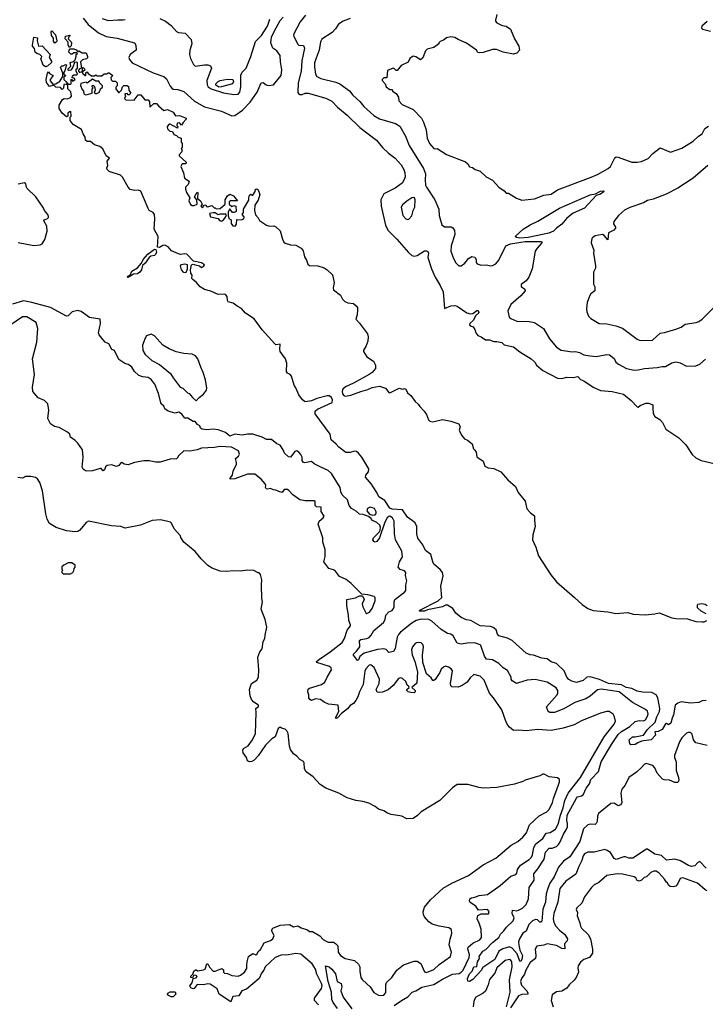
# Model space of a CAD drawing. Extents: x 1863017 to 1989460, y 394564 to 532820.
# Tile 125 of 213: x 1938419 to 1944966, y 441798 to 451207. Entities that reach past the tile are written whole.
import ezdxf

# ---------------------------------------------------------------- set-up
doc = ezdxf.new("R2010")
doc.units = 0

msp = doc.modelspace()

# ---------------------------------------------------------------- linework, layer by layer
at = {"layer": '0CON10XD'}
for points in [[(1939025, 451220.6), (1939071.9, 451161.9), (1939171.7, 451081.7), (1939245, 451047.2), (1939350.9, 451030.9), (1939514.3, 450985), (1939527.5, 450965), (1939530, 450915), (1939474, 450875), (1939460.6, 450845), (1939467.1, 450825), (1939494.3, 450795), (1939695, 450699.6), (1939795, 450663.3), (1939820.2, 450640.2), (1939855, 450572.5), (1939871.9, 450551.9), (1939885, 450543.3), (1939928.8, 450538.8), (1939985, 450521.9), (1940089.2, 450429.2), (1940183.6, 450373.7), (1940345, 450333.5), (1940445, 450288.1), (1940475, 450292.2), (1940547.5, 450342.5), (1940621.4, 450418.6), (1940686.7, 450515), (1940725, 450602.5), (1940745, 450606.7), (1940772.9, 450582.9), (1940795, 450578), (1940842.5, 450585), (1940914.4, 450675), (1940923.5, 450726.5), (1940909.1, 450805), (1940906.9, 450865), (1940875, 450908.6), (1940835.2, 450935.3), (1940816.4, 450985), (1940825, 451039.2), (1940849.8, 451095), (1940905, 451198.9), (1940935, 451232.2)], [(1939208.1, 451218.1), (1939265, 451198.2), (1939357, 451207), (1939405.7, 451204.3), (1939425, 451210)], [(1939758.5, 451218.5), (1939812.5, 451192.5), (1939865, 451151.1), (1939915, 451092.5), (1939935, 451084.3), (1939998.3, 451078.3), (1940057.8, 451017.8), (1940064, 450975), (1940044.3, 450915), (1940040.6, 450875), (1940050, 450835), (1940077.3, 450777.3), (1940096.1, 450763.9), (1940185, 450776.7), (1940216.1, 450776.1), (1940242.5, 450765), (1940250, 450745), (1940207.5, 450625), (1940210, 450585), (1940217.5, 450565), (1940247, 450547), (1940365, 450508.1), (1940465, 450490.6), (1940505, 450495.8), (1940522.5, 450515), (1940531.1, 450565), (1940531.7, 450678.3), (1940543.9, 450706.1), (1940580.9, 450745), (1940627.1, 450855), (1940670.5, 450999.5), (1940729.1, 451055), (1940751.7, 451091.7), (1940783.8, 451145), (1940807.9, 451212.1)], [(1941149.5, 451250.5), (1941095.9, 451185), (1941033.1, 451065), (1941035.7, 451045), (1941075, 450973.8), (1941085, 450964.2), (1941128.9, 450958.9), (1941140, 450935), (1941113.5, 450815), (1941106.8, 450715), (1941077.6, 450605), (1941075, 450512.5), (1941080.3, 450500.3), (1941093.1, 450493.1), (1941115, 450493.1), (1941145, 450504.4), (1941175, 450504.4), (1941342, 450458), (1941398.7, 450428.7), (1941455, 450369.4), (1941545, 450293.1), (1941666, 450176), (1941826, 450055), (1941883.8, 449985), (1941940, 449930), (1942005.8, 449885), (1942060.6, 449820.6), (1942087.1, 449775), (1942096.9, 449745), (1942099.2, 449705), (1942094, 449685), (1942070, 449645), (1942005, 449595.6), (1941897.2, 449542.8), (1941868.1, 449485), (1941871.5, 449425), (1941911.9, 449241.9), (1941934.7, 449194.7), (1941978.3, 449151.7), (1942020.9, 449110.9), (1942130.9, 448980.9), (1942165, 448952.9), (1942185, 448948.1), (1942215, 448952.9), (1942285, 448999.4), (1942305, 448998.5), (1942315, 448991.1), (1942322.7, 448975), (1942317.1, 448935), (1942351.4, 448825), (1942385.6, 448745), (1942435, 448666), (1942462.2, 448605), (1942475, 448447.5), (1942535, 448472.9), (1942575, 448475.8), (1942595, 448469.2), (1942690, 448405), (1942725, 448396), (1942745, 448400), (1942785, 448428.9), (1942798.5, 448428.5), (1942802.2, 448405), (1942772.8, 448377.2), (1942751.1, 448335), (1942718.8, 448305), (1942715, 448290), (1942721.7, 448281.7), (1942750.5, 448270.5), (1942766.2, 448245), (1942773.3, 448215), (1942795, 448188.8), (1942825, 448176.2), (1942867.2, 448147.2), (1942906.6, 448146.6), (1942945, 448131.2), (1942975, 448132.5), (1943021.9, 448121.9), (1943045, 448100), (1943135, 448080), (1943193.4, 448033.4), (1943304.2, 447965), (1943337.5, 447935), (1943355.5, 447905.5), (1943415, 447854.2), (1943555, 447780.8), (1943595, 447778.6), (1943645, 447790), (1943705, 447788.9), (1943747, 447797), (1943775, 447768.6), (1943805, 447755.6), (1943896, 447695), (1943965, 447663.6), (1944075, 447652.5), (1944185, 447627.1), (1944258.3, 447568.3), (1944315, 447506.2), (1944326.2, 447503.8), (1944345, 447518.8), (1944398.3, 447541.7), (1944423.6, 447543.6), (1944466.2, 447526.2), (1944464.1, 447495.9)], [(1941575, 451219.2), (1941508.6, 451191.4), (1941464.6, 451165.4), (1941435, 451118), (1941402, 451085), (1941305, 451022), (1941291.8, 450995), (1941280, 450915), (1941249.6, 450840.4), (1941235.4, 450795), (1941235.4, 450755), (1941243.8, 450685), (1941257.5, 450665), (1941295.4, 450645.4), (1941439.4, 450609.4), (1941475, 450594.4), (1941566.9, 450526.9), (1941601.4, 450485), (1941666, 450426), (1941705, 450377.1), (1941799.8, 450289.8), (1941855, 450260.4), (1942006.1, 450216.1), (1942048.8, 450188.8), (1942103.8, 450093.8), (1942137.5, 450005), (1942274.5, 449785), (1942294.6, 449735), (1942290, 449675), (1942294.3, 449625), (1942302, 449605), (1942383.3, 449485), (1942421.2, 449395), (1942426, 449335), (1942448.8, 449245), (1942475, 449226.2), (1942538, 449228), (1942555, 449217.5), (1942571.7, 449191.7), (1942573.3, 449155), (1942539.2, 449045), (1942536, 448995), (1942560, 448925), (1942584.4, 448884.4), (1942613.3, 448855), (1942635, 448854.2), (1942668.3, 448881.7), (1942705, 448925.6), (1942735, 448943.3), (1942766.4, 448936.4), (1942776.4, 448916.4), (1942776.7, 448885), (1942787.5, 448875), (1942825, 448862), (1942875, 448863.8), (1942913.6, 448853.6), (1942935, 448856.7), (1942965, 448874.5), (1942995, 448910), (1943061.2, 449045), (1943106.6, 449063.4), (1943245, 449088.1), (1943395, 449086.5), (1943403.8, 449083.8), (1943406, 449075), (1943360, 449025), (1943341.4, 448995), (1943312.2, 448825), (1943282, 448745), (1943255, 448711.2), (1943206.7, 448675), (1943206.4, 448656.4), (1943241.2, 448631.2), (1943244.2, 448615), (1943205, 448567.3), (1943108.8, 448485), (1943079.2, 448425), (1943094, 448365), (1943110.3, 448350.3), (1943165, 448327.5), (1943285, 448322.5), (1943335, 448314), (1943422, 448255), (1943476.8, 448156.8), (1943545, 448076), (1943588.8, 448048.8), (1943693.2, 448033.2), (1943725, 448035.8), (1943765, 448028.1), (1943805, 448004.4), (1943865, 447993.1), (1943925, 447989.1), (1944025, 448007.5), (1944050, 448005), (1944095, 447970), (1944110, 447935), (1944136.7, 447915), (1944214.5, 447874.5), (1944287.3, 447857.3), (1944325, 447859.4), (1944385, 447873.3), (1944505, 447883.1), (1944555, 447894.3), (1944585, 447892), (1944645, 447928.6), (1944685, 447938.6), (1944725, 447927.5), (1944787.3, 447897.3), (1944875, 447898), (1944913.8, 447915), (1944967, 447963)], [(1942976, 451255), (1942961.7, 451201.7), (1942962.3, 451192.3), (1942975.9, 451175.9), (1943025, 451151.2), (1943065, 451143.8), (1943105.8, 451115.8), (1943143.8, 451025), (1943183.9, 450953.9), (1943192.5, 450915), (1943165, 450887.5), (1943135, 450876.7), (1943035, 450896.7), (1942970.7, 450920.7), (1942935, 450921.2), (1942846.1, 450893.9), (1942805, 450891.2), (1942795, 450893.3), (1942781.2, 450915), (1942685, 450983.8), (1942606.4, 451016.4), (1942575, 451037.5), (1942535, 451042.5), (1942495, 451032.5), (1942465, 451010), (1942435, 451000), (1942420, 450985), (1942420, 450975), (1942375, 450940), (1942310, 450925), (1942295, 450910), (1942268.3, 450841.7), (1942247, 450823), (1942202.7, 450852.7), (1942175, 450858.6), (1942145, 450836.2), (1942129.3, 450800.7), (1942062.1, 450767.9), (1942025, 450722.5), (1942015, 450720), (1941998.3, 450738.3), (1941985, 450742.5), (1941930, 450720), (1941925, 450650), (1941895, 450650), (1941880, 450635), (1941880, 450625), (1941910, 450595), (1941920, 450565), (1941955, 450540), (1941975, 450540), (1941980, 450525), (1942015, 450500), (1942035.5, 450465.5), (1942040.6, 450430.6), (1942070.8, 450395), (1942175, 450347.5), (1942255, 450266), (1942276.1, 450226.1), (1942300, 450155), (1942311.4, 450075), (1942332.9, 450025), (1942351.1, 450001.1), (1942375, 449976.2), (1942385, 449971.2), (1942405, 449976.2), (1942495, 449917.1), (1942675, 449847.5), (1942698.1, 449828.1), (1942715, 449802), (1942742.5, 449795), (1942767.5, 449775), (1942815, 449758.8), (1942872.5, 449705), (1942935, 449673.3), (1942993.3, 449605), (1943045, 449571.2), (1943065, 449550), (1943087.7, 449547.7), (1943161.7, 449501.7), (1943215, 449482), (1943335, 449494.4), (1943425, 449531.1), (1943495, 449541.1), (1943555, 449581.1), (1943875, 449702.2), (1943935, 449727.5), (1944037.5, 449785), (1944059.2, 449805), (1944101.9, 449888.1), (1944114.2, 449895.8), (1944134.1, 449894.1), (1944265, 449845.8), (1944315, 449844.4), (1944355, 449852.2), (1944418.6, 449881.4), (1944465, 449928.8), (1944535, 449983.3), (1944632.5, 449942.5), (1944741.4, 449978.6), (1944849.2, 450045), (1944900, 450095), (1944934.4, 450115.6), (1944962.3, 450167.7), (1944995, 450189.4)], [(1944985, 451190), (1944932.5, 451145), (1944930, 451125), (1944940, 451115), (1945015, 451097.5)], [(1938755, 450983.3), (1938740.7, 451000.7), (1938741.7, 451031.7), (1938722.5, 451055), (1938720, 451095), (1938725, 451100), (1938761.7, 451061.7), (1938772.5, 451005), (1938770, 450995), (1938755, 450983.3)], [(1938665, 450756.7), (1938642.3, 450772.3), (1938620, 450835), (1938628.3, 450841.7), (1938630, 450855), (1938610, 450875), (1938583, 450883), (1938567.5, 450895), (1938561.7, 450931.7), (1938543, 450953), (1938540, 450965), (1938555, 451040), (1938590, 451035), (1938587.5, 451005), (1938600, 450955), (1938635, 450957.5), (1938710, 450875), (1938700, 450845), (1938721.7, 450811.7), (1938721.7, 450798.3), (1938685, 450762.5), (1938665, 450756.7)], [(1938895, 450940), (1938883.6, 450963.6), (1938881.7, 450991.7), (1938852.5, 451025), (1938855, 451050), (1938895, 451060), (1938900, 451055), (1938891.7, 451048.3), (1938882.5, 451022.5), (1938910, 450995), (1938912.5, 450985), (1938911.7, 450958.3), (1938895, 450940)], [(1938860, 450615), (1938881.7, 450591.7), (1938905, 450590), (1938910, 450595), (1938910, 450635), (1938918.3, 450638.3), (1938925, 450620), (1938950, 450635), (1938938.3, 450648.3), (1938921.7, 450651.7), (1938925, 450670), (1938935, 450680), (1938965, 450680), (1938970, 450685), (1938960, 450715), (1938960, 450735), (1938970, 450745), (1938970, 450795), (1938965, 450800), (1938941.7, 450798.3), (1938927, 450753), (1938906.4, 450723.6), (1938885, 450720), (1938882.5, 450725), (1938883, 450737), (1938907, 450763), (1938901.7, 450798.3), (1938931.7, 450808.3), (1938948.3, 450821.7), (1938960, 450855), (1938960, 450875), (1938970, 450885), (1938965, 450890), (1938935, 450890), (1938921.7, 450878.3), (1938908.3, 450878.3), (1938890, 450895), (1938893, 450917), (1938901.7, 450928.3), (1938937, 450927), (1938958.3, 450918.3), (1938975, 450900), (1938985, 450910), (1939015, 450890), (1939055, 450890), (1939067.5, 450855), (1939067.5, 450842.5), (1939058.3, 450831.7), (1939018.3, 450821.7), (1939000, 450805), (1939010, 450745), (1938991.7, 450738.3), (1938980, 450725), (1938980, 450715), (1938991.7, 450701.7), (1939005, 450710), (1939020, 450710), (1939020, 450745), (1939025, 450750), (1939038.3, 450738.3), (1939040, 450725), (1939020, 450710), (1939020, 450695), (1939045, 450672.5), (1939050, 450675), (1939051.7, 450698.3), (1939065, 450710), (1939071.7, 450691.7), (1939105, 450670), (1939135, 450670), (1939145, 450680), (1939155, 450670), (1939205, 450670), (1939225, 450690), (1939255, 450690), (1939265, 450700), (1939275, 450700), (1939310, 450675), (1939290, 450655), (1939291.7, 450631.7), (1939305, 450620), (1939335, 450620), (1939350, 450605), (1939350, 450575), (1939338.3, 450561.7), (1939337.5, 450545), (1939361.7, 450511.7), (1939368.3, 450511.7), (1939390, 450535), (1939400, 450565), (1939413, 450577), (1939445, 450577.5), (1939458.3, 450568.3), (1939460, 450535), (1939480, 450505), (1939465, 450490), (1939455, 450490), (1939445, 450500), (1939421.7, 450498.3), (1939430, 450475), (1939420, 450455), (1939431.7, 450441.7), (1939511.7, 450438.3), (1939551.7, 450488.3), (1939575, 450490), (1939615, 450440), (1939645, 450440), (1939660, 450425), (1939662.5, 450372.5), (1939700, 450405), (1939725, 450407.5), (1939743.6, 450383.6), (1939795, 450340), (1939831.7, 450348.3), (1939885, 450322.5), (1939908.3, 450288.3), (1939945, 450290), (1940010, 450265), (1940010, 450255), (1939980, 450225), (1939965, 450200), (1939945, 450220), (1939921.7, 450218.3), (1939920, 450195), (1939930, 450185), (1939925, 450170), (1939855, 450210), (1939845, 450210), (1939827.5, 450185), (1939830, 450165), (1939851.7, 450141.7), (1939878.3, 450138.3), (1939890.7, 450110.7), (1939915, 450100), (1939933, 450083), (1939960, 450075), (1939960, 450035), (1939970, 450025), (1939970, 449985), (1939960, 449975), (1939967, 449967), (1939967.5, 449945), (1939943, 449917), (1939942.5, 449905), (1940010, 449845), (1940010, 449835), (1940001.7, 449828.3), (1939971.7, 449828.3), (1939957.5, 449805), (1939983.3, 449745), (1939991.7, 449691.7), (1940037.5, 449665), (1940028.3, 449631.7), (1940003, 449607), (1940003, 449587), (1940012.5, 449555), (1940042.5, 449505), (1940033.3, 449475), (1940051.7, 449441.7), (1940065, 449432.5), (1940085, 449430), (1940112.5, 449445), (1940110, 449485), (1940087.5, 449515), (1940115, 449560), (1940120, 449555), (1940118.3, 449498.3), (1940147, 449477), (1940160, 449445), (1940150, 449425), (1940165, 449410), (1940180, 449435), (1940195, 449437.5), (1940203.3, 449423.3), (1940215, 449417.5), (1940255, 449430), (1940275, 449410), (1940285, 449410), (1940295, 449400), (1940335, 449402.5), (1940382.5, 449445), (1940380, 449485), (1940402.5, 449525), (1940425, 449540), (1940460, 449525), (1940497.5, 449475), (1940430, 449475), (1940420, 449465), (1940420, 449445), (1940445, 449422.5), (1940465, 449430), (1940482.5, 449425), (1940487, 449373), (1940466.4, 449363.6), (1940450, 449365), (1940425, 449400), (1940410.7, 449369.3), (1940410, 449335), (1940416.7, 449306.7), (1940437.5, 449295), (1940437.7, 449257.7), (1940455.8, 449235.8), (1940475.8, 449234.2), (1940488.3, 449251.7), (1940493.6, 449296.4), (1940535, 449293.8), (1940560, 449305), (1940561.7, 449321.7), (1940542.5, 449345), (1940555.8, 449364.2), (1940556.2, 449395), (1940607.5, 449482.5), (1940606.7, 449505), (1940615, 449530), (1940625, 449540), (1940635, 449530), (1940645, 449530), (1940667.5, 449565), (1940671.7, 449588.3), (1940685, 449590), (1940695, 449580), (1940712.5, 449535), (1940695, 449483.3), (1940664, 449436), (1940660.8, 449385), (1940671.5, 449341.5), (1940695, 449314), (1940707.7, 449287.7), (1940775, 449242.2), (1940805, 449234.4), (1940845, 449236.7), (1940865, 449228.1), (1940905, 449190), (1940928.9, 449108.9), (1940942.4, 449082.4), (1940955, 449072), (1941005, 449055.5), (1941055, 449051.2), (1941108.1, 449025), (1941125, 448998), (1941139.4, 448939.4), (1941157.8, 448907.8), (1941171.7, 448871.7), (1941185, 448857.5), (1941265, 448853.8), (1941325, 448834.3), (1941355, 448816.5), (1941405, 448767.5), (1941421.8, 448695), (1941412.7, 448645), (1941415.6, 448625), (1941483.8, 448575), (1941502.2, 448535), (1941525, 448513.5), (1941551.2, 448501.2), (1941606.2, 448495), (1941632.3, 448472.3), (1941643.3, 448455), (1941646, 448435), (1941642.5, 448385), (1941628.8, 448345), (1941665, 448307.1), (1941739.2, 448205), (1941746.7, 448175), (1941744.7, 448135), (1941725, 448084.3), (1941702.5, 448047.5), (1941702.1, 448035), (1941734.8, 447984.8), (1941797.1, 447945), (1941816, 447905), (1941817.1, 447875), (1941785, 447836.8), (1941754.6, 447815), (1941605, 447732.8), (1941531.2, 447698.8), (1941505.4, 447674.6), (1941499.8, 447655), (1941502.8, 447632.8), (1941514.4, 447614.4), (1941528, 447608), (1941580.9, 447619.1), (1941676.9, 447655), (1941745, 447673.1), (1941785, 447692.2), (1941855, 447703.8), (1941911.9, 447685), (1941944.5, 447644.5), (1941955, 447641.4), (1942042.5, 447685), (1942075, 447677.5), (1942095, 447682.5), (1942106.7, 447675), (1942120.7, 447640.7), (1942152.5, 447615), (1942196.9, 447556.9), (1942225, 447532.9), (1942239.1, 447509.1), (1942282.1, 447465), (1942305, 447434.2), (1942322.6, 447382.6), (1942335, 447369.2), (1942365, 447364.3), (1942455, 447386), (1942535, 447369.2), (1942613.9, 447343.9), (1942623.8, 447315), (1942616.7, 447285), (1942636.4, 447236.4), (1942665, 447202.5), (1942695, 447190), (1942740, 447155), (1942752.5, 447105), (1942765, 447092.5), (1942776.7, 447075), (1942785, 447030), (1942845, 446987.5), (1942860.7, 446940.7), (1942893.6, 446923.6), (1942945, 446916.7), (1943012.5, 446885), (1943080.3, 446810.3), (1943152.5, 446745), (1943179.3, 446689.3), (1943245.7, 446605), (1943262.3, 446532.3), (1943295.4, 446495.4), (1943335.7, 446465.7), (1943333.8, 446425), (1943341.5, 446365), (1943319.6, 446285), (1943316.4, 446235), (1943348.5, 446165), (1943374.5, 446085), (1943491.4, 445901.4), (1943545.5, 445835), (1943716.7, 445686.7), (1943789.8, 445619.8), (1943845, 445580), (1943895, 445562.2), (1944035, 445548.9), (1944111.6, 445531.6), (1944225, 445543.1), (1944276.6, 445526.6), (1944395, 445520.6), (1944485, 445528.6), (1944525, 445538.6), (1944645, 445491.4), (1944685, 445484.5), (1944795, 445481.1), (1944875, 445456.9), (1944935, 445451.5), (1944955, 445452.2), (1944980, 445465)], [(1944975, 444702.5), (1944935, 444697.3), (1944905, 444682.7), (1944825, 444674.5), (1944735, 444686.9), (1944705, 444676.4), (1944677.5, 444655), (1944663.5, 444565), (1944648.4, 444531.6), (1944637.7, 444485), (1944615, 444468.2), (1944595, 444480), (1944585, 444478.9), (1944555, 444424.5), (1944515, 444404), (1944485, 444400), (1944491.7, 444368.3), (1944448, 444325), (1944355, 444313.1), (1944322.5, 444295), (1944295, 444280), (1944255, 444277.5), (1944245, 444290), (1944237.5, 444325), (1944271.2, 444355), (1944295, 444353.5), (1944375, 444370.6), (1944415, 444422.9), (1944487, 444493), (1944503.1, 444545), (1944527.9, 444595), (1944531.2, 444625), (1944512.7, 444725), (1944495, 444756.5), (1944456.2, 444776.2), (1944365, 444780.5), (1944315, 444789.6), (1944265.4, 444815.4), (1944208.9, 444825), (1944165, 444850.2), (1944041.4, 444865), (1943955, 444902.4), (1943865, 444928.1), (1943835.2, 444924.8), (1943798.1, 444891.9), (1943735, 444872.5), (1943690, 444885), (1943662.3, 444902.3), (1943644.5, 444924.5), (1943618.5, 444985), (1943544.4, 445055), (1943495, 445069.5), (1943455, 445097.9), (1943405, 445106.7), (1943325, 445134.8), (1943295, 445137.4), (1943254.6, 445154.6), (1943121.5, 445275), (1943076.2, 445296.2), (1942995, 445320.4), (1942982.8, 445335), (1942968.1, 445375), (1942938.6, 445398.6), (1942915, 445407.2), (1942815, 445413.2), (1942726.8, 445466.8), (1942685, 445472.2), (1942634.7, 445494.7), (1942585.2, 445535), (1942555, 445580.8), (1942505, 445612.9), (1942485, 445613.3), (1942455, 445597.5), (1942313.1, 445566.9), (1942283.8, 445555), (1942237.5, 445555), (1942241.2, 445565), (1942415.9, 445654.1), (1942448.5, 445685), (1942441.4, 445795), (1942461.4, 445891.4), (1942455.9, 445925), (1942434.3, 445954.3), (1942373.6, 446003.6), (1942362.9, 446025), (1942346.4, 446095), (1942292.9, 446132.9), (1942267.7, 446187.7), (1942221.2, 446251.2), (1942212.5, 446292.5), (1942212.3, 446365), (1942195, 446397.3), (1942122.9, 446452.9), (1942073, 446523), (1941975, 446530.7), (1941955, 446538.1), (1941905, 446611.2), (1941848.7, 446648.7), (1941830.2, 446690.2), (1941795, 446741.4), (1941778.7, 446768.7), (1941721.5, 446835), (1941725.3, 446854.7), (1941751.1, 446885), (1941753.4, 446915), (1941687.3, 447027.3), (1941655, 447066.1), (1941635, 447079.1), (1941615, 447083.1), (1941575, 447071.8), (1941531.8, 447071.8), (1941465, 447120.5), (1941441.1, 447151.1), (1941392.7, 447192.7), (1941382.2, 447245), (1941239.8, 447439.8), (1941240.9, 447465), (1941261.5, 447485), (1941401.7, 447548.3), (1941407, 447575), (1941396.3, 447596.3), (1941375, 447611.9), (1941355, 447614), (1941255, 447587.1), (1941205.8, 447565), (1941145, 447555.6), (1941120, 447575), (1941083.3, 447623.3), (1941055, 447690), (1941039.2, 447715), (1941015, 447800), (1941003.3, 447815), (1940975, 447830), (1940966.2, 447845), (1940971.2, 447925), (1940956, 447965), (1940907.5, 448035), (1940902.5, 448055), (1940906.2, 448106.2), (1940865, 448101.2), (1940855, 448108.8), (1940733.8, 448243.8), (1940658.3, 448348.3), (1940575, 448400.9), (1940537.7, 448447.7), (1940495, 448467.9), (1940456.5, 448496.5), (1940410.9, 448510.9), (1940404.1, 448524.1), (1940400.8, 448560.8), (1940388.8, 448578.8), (1940375, 448584.5), (1940315, 448580.8), (1940245, 448611.9), (1940185, 448628.5), (1940144, 448655), (1940105, 448700), (1940075, 448720), (1940064, 448735), (1940067.5, 448765), (1940053.3, 448785), (1940048.8, 448815), (1940061.2, 448865), (1940075, 448871.2), (1940086, 448866), (1940135, 448856), (1940155, 448840), (1940173, 448847), (1940182.5, 448865), (1940155, 448884), (1940078.3, 448898.3), (1940016.3, 448966.3), (1939995, 448970), (1939955, 448963.3), (1939935, 448970.5), (1939869.1, 448999.1), (1939836.2, 449036.2), (1939805, 449051.1), (1939785, 449050.6), (1939755, 449031.2), (1939733.6, 449033.6), (1939742.9, 449135), (1939704.8, 449205), (1939710.9, 449305), (1939707.5, 449345), (1939695, 449363.1), (1939655.7, 449385), (1939645, 449402.5), (1939577.4, 449567.4), (1939555, 449578.1), (1939515, 449574.2), (1939474.4, 449585), (1939455.8, 449605), (1939400.9, 449700.9), (1939381.8, 449721.8), (1939275, 449757.5), (1939256, 449775), (1939250.5, 449790.5), (1939260, 449815), (1939255.9, 449854.1), (1939277.5, 449885), (1939243.8, 449905), (1939212.3, 449972.3), (1939184.3, 449994.3), (1939135, 450010), (1939095, 450043.3), (1939065, 450043.3), (1939047.5, 450055), (1939043.3, 450085), (1939023.8, 450115), (1939008.3, 450158.3), (1938930, 450205), (1938900, 450245), (1938900, 450275), (1938910, 450285), (1938908.3, 450328.3), (1938895, 450327.5), (1938880, 450315), (1938880, 450285), (1938865, 450280), (1938825, 450312.5), (1938795, 450357.5), (1938795, 450390), (1938827, 450443), (1938845, 450452.5), (1938875, 450450), (1938905, 450462.5), (1938913.3, 450475), (1938906.2, 450516.2), (1938877.5, 450545), (1938877.5, 450577.5), (1938861.7, 450591.7), (1938841.7, 450588.3), (1938836.4, 450553.6), (1938825, 450540), (1938807.7, 450557.7), (1938763.6, 450563.6), (1938745, 450580), (1938705, 450570), (1938675, 450607.5), (1938671.2, 450635), (1938684, 450695), (1938695, 450710), (1938703.6, 450693.6), (1938740, 450675), (1938710, 450635), (1938711.7, 450621.7), (1938735, 450590), (1938765, 450592.5), (1938785, 450610), (1938798.3, 450611.7), (1938832.5, 450665), (1938830, 450695), (1938808.3, 450751.7), (1938823, 450767), (1938835, 450767.5), (1938855, 450780), (1938867.5, 450775), (1938851.7, 450718.3), (1938840, 450705), (1938840, 450685), (1938860, 450675), (1938841.7, 450658.3), (1938840, 450635), (1938860, 450615)], [(1939045, 450490), (1939065, 450492.5), (1939110, 450505), (1939112.5, 450545), (1939120, 450555), (1939110, 450565), (1939115, 450580), (1939128.3, 450578.3), (1939137.5, 450555), (1939140, 450535), (1939131.7, 450511.7), (1939145, 450500), (1939155, 450500), (1939180, 450515), (1939180, 450525), (1939188.3, 450531.7), (1939190, 450545), (1939208.3, 450561.7), (1939210, 450575), (1939180, 450605), (1939178.3, 450618.3), (1939145, 450620), (1939115, 450640), (1939065, 450600), (1939055, 450610), (1939003.6, 450596.4), (1938998.3, 450578.3), (1939015, 450540), (1939030, 450525), (1939031.7, 450501.7), (1939045, 450490)], [(1940321.7, 450561.7), (1940291.7, 450581.7), (1940292.2, 450595), (1940315, 450617.8), (1940335, 450626.8), (1940405, 450638.7), (1940454.2, 450634.2), (1940460.8, 450615), (1940452, 450595), (1940345, 450564.5), (1940321.7, 450561.7)], [(1944991.2, 449815), (1944848.3, 449691.7), (1944705, 449598), (1944591.7, 449538.3), (1944468.3, 449491.7), (1944415, 449478.6), (1944375, 449457.5), (1944245, 449411.4), (1944194.5, 449385.5), (1944138, 449335), (1944092.3, 449277.7), (1944088.8, 449255), (1944106.7, 449225), (1944106.7, 449215), (1944093.8, 449195), (1944041.1, 449168.9), (1944035, 449103.3), (1944000.6, 449145), (1943985, 449153.5), (1943915, 449140), (1943891.2, 449125), (1943883.8, 449115), (1943876.7, 449075), (1943902.5, 449005), (1943897.5, 448975), (1943918.8, 448855), (1943917.3, 448832.7), (1943897.5, 448795), (1943898.3, 448678.3), (1943910, 448655), (1943910, 448615), (1943873.4, 448586.6), (1943858.8, 448565), (1943838.8, 448505), (1943832, 448445), (1943836, 448415), (1943851.2, 448375), (1943871.2, 448351.2), (1943952.5, 448305), (1944025, 448301.9), (1944111.7, 448281.7), (1944175, 448258.1), (1944315, 448154.3), (1944345, 448140), (1944462.5, 448145), (1944535, 448211.2), (1944575, 448216.2), (1944685, 448248), (1944735, 448268), (1944775, 448296.2), (1944877.3, 448312.7), (1944905, 448324), (1944935, 448346.2), (1945065, 448476.2)], [(1938405, 449076.7), (1938555, 449048.8), (1938614.1, 449054.1), (1938634.2, 449065), (1938659.2, 449105), (1938680, 449185), (1938679.2, 449235), (1938648.8, 449285), (1938655.9, 449294.1), (1938685, 449306.7), (1938693.3, 449315), (1938693.3, 449325), (1938686.7, 449345), (1938655, 449382.5), (1938642.7, 449412.7), (1938574.3, 449515), (1938492, 449595), (1938484, 449605), (1938476.8, 449636.8), (1938465, 449648.8), (1938404.3, 449635.7)], [(1943195, 449118.1), (1943162.5, 449125), (1943151.2, 449135), (1943225.3, 449204.7), (1943292, 449248), (1943368, 449282), (1943575, 449404.5), (1943865, 449534.4), (1943916.4, 449543.6), (1943965, 449567.1), (1943995, 449570), (1944000, 449565), (1943965, 449538.8), (1943923.6, 449526.4), (1943812, 449405), (1943705, 449357.5), (1943645, 449310), (1943595, 449252.2), (1943543.5, 449215), (1943515, 449186.2), (1943471.7, 449168.3), (1943275, 449124.1), (1943195, 449118.1)], [(1942125, 449298), (1942135, 449301.2), (1942165, 449333.3), (1942176.9, 449385), (1942191.4, 449415), (1942196, 449485), (1942187.5, 449505), (1942179.3, 449509.3), (1942162.5, 449505), (1942115, 449474), (1942075, 449438), (1942061.9, 449415), (1942078.6, 449335), (1942105, 449304), (1942125, 449298)], [(1940345, 449282), (1940365.7, 449294.3), (1940378.8, 449311.2), (1940392.5, 449335), (1940387, 449347), (1940335, 449350), (1940315, 449342.5), (1940285, 449360), (1940265, 449362.5), (1940230, 449355), (1940241.7, 449321.7), (1940315, 449307.5), (1940328.3, 449288.3), (1940345, 449282)], [(1939455, 448742), (1939447.5, 448745), (1939452, 448755), (1939474.1, 448765.9), (1939491.4, 448805), (1939545.6, 448834.4), (1939580.9, 448879.1), (1939598.6, 448915), (1939643.3, 448965), (1939705, 449013.3), (1939719.3, 449009.3), (1939726.7, 448985), (1939716.2, 448963.8), (1939705, 448952.5), (1939672.7, 448947.3), (1939655, 448933.3), (1939618.6, 448881.4), (1939593, 448857), (1939580.8, 448815), (1939566.7, 448793.3), (1939545, 448779.4), (1939505.5, 448774.5), (1939455, 448742)], [(1940005, 448788.8), (1939985, 448791.4), (1939963.8, 448815), (1939956.2, 448855), (1939963, 448867), (1939995, 448874), (1940017, 448867), (1940018.3, 448821.7), (1940005, 448788.8)], [(1944985, 444272.5), (1944875, 444297.5), (1944853.3, 444325), (1944840.7, 444380.7), (1944825, 444396.2), (1944805, 444396.2), (1944785, 444388), (1944742.5, 444345), (1944720, 444305), (1944672.9, 444175), (1944671.4, 444155), (1944688.8, 444115), (1944687, 444033), (1944711.2, 443965), (1944713.8, 443935), (1944705, 443916.7), (1944675, 443918.8), (1944625, 443939.2), (1944571.7, 443941.7), (1944557.7, 443947.7), (1944506.2, 444005), (1944485, 444057.5), (1944465, 444078.8), (1944401.2, 444098.8), (1944380.5, 444089.5), (1944357.9, 444062.1), (1944308.8, 444015), (1944235, 443964), (1944199.4, 443890.6), (1944169.4, 443855), (1944158.5, 443815), (1944168.9, 443725), (1944159.2, 443705), (1944135, 443694.3), (1944095, 443719.1), (1944063.4, 443716.6), (1943945, 443620), (1943936, 443595), (1943934.3, 443545.7), (1943924.7, 443525.3), (1943912.6, 443517.4), (1943865, 443518.1), (1943845, 443511.9), (1943804.1, 443475.9), (1943766.5, 443355), (1943671.7, 443208.3), (1943612.9, 443165), (1943565, 443109.6), (1943522.5, 443015), (1943482.2, 442955), (1943460.7, 442905), (1943447.8, 442852.2), (1943440.3, 442775), (1943413.1, 442706.9), (1943405, 442591.9), (1943395, 442582.4), (1943385, 442583.7), (1943364.2, 442604.2), (1943345, 442608.7), (1943315, 442594), (1943280.9, 442559.1), (1943255, 442496.4), (1943225, 442477.6), (1943190.4, 442425), (1943182.8, 442395), (1943183.8, 442363.8), (1943195.8, 442315), (1943221.1, 442265), (1943215, 442228.8), (1943205, 442208.1), (1943195, 442210), (1943170.9, 442280.9), (1943122.7, 442332.7), (1943095, 442347.1), (1943032.2, 442327.8), (1942995, 442306.1), (1942956.3, 442225), (1942841.5, 442148.5), (1942825, 442121.9), (1942747.5, 442035), (1942715, 442015.5), (1942697.8, 442017.8), (1942695.3, 442045), (1942715, 442088.2), (1942740.4, 442115), (1942755, 442156.7), (1942785, 442160), (1942790.4, 442205), (1942811.2, 442235), (1942806.2, 442255), (1942842.9, 442305), (1942869.5, 442320.5), (1942932.9, 442387.1), (1942993, 442437), (1943010.5, 442469.5), (1943041.7, 442498.3), (1943066.5, 442535), (1943132.7, 442595), (1943139.6, 442625), (1943120.8, 442665), (1943123.6, 442696.4), (1943165, 442691.6), (1943183.4, 442696.6), (1943220, 442715), (1943255, 442750), (1943278.8, 442805), (1943284.5, 442915), (1943331, 442985), (1943328, 443045), (1943367.4, 443092.6), (1943425.9, 443185), (1943438.9, 443251.1), (1943475, 443289.6), (1943505, 443291.1), (1943545, 443306.1), (1943565, 443323.9), (1943579.7, 443350.3), (1943610.3, 443425), (1943637.1, 443465), (1943648.7, 443495), (1943650, 443525), (1943642, 443555), (1943647.9, 443605), (1943735, 443766.4), (1943745, 443778.9), (1943785, 443790), (1943799.9, 443800.1), (1943827.7, 443862.3), (1943859.6, 443905), (1943873.3, 443946.7), (1943946.5, 444023.5), (1943972.2, 444115), (1944068.6, 444281.4), (1944132.9, 444377.1), (1944164, 444406), (1944245, 444452.5), (1944295, 444501.2), (1944335, 444509.6), (1944375, 444505.6), (1944395, 444517.1), (1944415, 444550), (1944421.5, 444575), (1944415, 444598), (1944394, 444616), (1944270.8, 444680.8), (1944144.4, 444785), (1943971.7, 444808.3), (1943935, 444801.9), (1943865, 444742.5), (1943825, 444717.5), (1943719.3, 444680.7), (1943615, 444621.9), (1943525, 444587.5), (1943480, 444585), (1943463.8, 444595), (1943450.7, 444639.3), (1943551.9, 444755), (1943558.6, 444775), (1943557.1, 444795), (1943540.6, 444820.6), (1943455, 444877.5), (1943342.5, 444902.5), (1943265, 444894.4), (1943181.7, 444868.3), (1943164.2, 444864.2), (1943120, 444890), (1943112.5, 444905), (1943112.5, 444925), (1943076.8, 444986.8), (1943035, 445013.1), (1942994.4, 445055), (1942935, 445088.9), (1942875, 445097.1), (1942856.7, 445125), (1942822.9, 445225), (1942814.5, 445234.5), (1942765, 445251.1), (1942692.1, 445247.9), (1942635, 445238), (1942595, 445250), (1942559.5, 445319.5), (1942535, 445333.8), (1942505, 445340), (1942445, 445379.4), (1942355, 445460.6), (1942326.7, 445475), (1942252.6, 445477.4), (1942205.6, 445465), (1942165, 445441.3), (1942056.4, 445355), (1942035, 445332.2), (1942023, 445307), (1942003.4, 445196.6), (1941989.8, 445170.2), (1941945, 445160.6), (1941918.5, 445188.5), (1941895, 445195.4), (1941835, 445187), (1941707, 445153), (1941668.3, 445121.7), (1941655, 445091.1), (1941645, 445084.6), (1941605.8, 445135), (1941606, 445145), (1941636.5, 445173.5), (1941665.5, 445215), (1941664.3, 445275), (1941675.5, 445284.5), (1941735, 445292.5), (1941755, 445303.1), (1941776.7, 445325), (1941801, 445369), (1941893.7, 445446.3), (1941908.9, 445475), (1941915, 445517.3), (1941943.2, 445546.8), (1941975, 445561.4), (1941989.5, 445580.5), (1941994.5, 445595), (1941993.3, 445645), (1942002.8, 445667.2), (1942093.6, 445736.4), (1942106.9, 445753.1), (1942107.2, 445805), (1942116.8, 445845), (1942104, 445895), (1942107.1, 445925), (1942095, 445939.5), (1942052.2, 445952.2), (1942034.5, 445975), (1942044.4, 446025), (1942072.9, 446075), (1942068.6, 446128.6), (1942008.9, 446235), (1941998.4, 446295), (1941995.3, 446415), (1941977.8, 446445), (1941955, 446461.1), (1941945, 446460.6), (1941926.9, 446445), (1941904.6, 446405.4), (1941856, 446255), (1941828.8, 446221.2), (1941815, 446213.3), (1941799.3, 446219.3), (1941791.2, 446235), (1941796.7, 446255), (1941850.9, 446309.1), (1941860.9, 446329.1), (1941864.4, 446355), (1941856.5, 446376.5), (1941830.9, 446400.9), (1941782.5, 446425), (1941775, 446440), (1941749.2, 446459.2), (1941698.3, 446478.3), (1941665, 446481.9), (1941631, 446511), (1941586.5, 446535), (1941564.4, 446565), (1941548.3, 446618.3), (1941497.9, 446665), (1941485.5, 446695), (1941480, 446735), (1941395, 446868.8), (1941365, 446899.6), (1941295, 446930.6), (1941231.9, 446961.9), (1941205, 446984.4), (1941142.4, 446972.4), (1941128, 446975), (1941115.5, 446995), (1941116.2, 447025), (1941105, 447050.8), (1941085, 447075.6), (1941065, 447086), (1941045, 447080), (1941005, 447026.7), (1940985, 447030.8), (1940947.8, 447065), (1940936.5, 447095), (1940905, 447140.8), (1940874.6, 447154.6), (1940824.3, 447194.3), (1940775, 447195.8), (1940735, 447217.8), (1940645, 447244.8), (1940594.8, 447245.3), (1940545, 447236.8), (1940475, 447246.4), (1940425, 447225.6), (1940385, 447261.8), (1940315, 447288.4), (1940265.3, 447294.7), (1940205, 447287.5), (1940160, 447295), (1940146.7, 447305), (1940140, 447325), (1940117.5, 447337.5), (1940095, 447367.5), (1940075, 447367.5), (1940025, 447398), (1939995, 447398.8), (1939968.5, 447438.5), (1939944.4, 447454.4), (1939935, 447457.5), (1939902.4, 447447.6), (1939835.4, 447465.4), (1939805, 447486.7), (1939796.7, 447515), (1939771.4, 447535), (1939743.8, 447635), (1939710, 447725), (1939675, 447770), (1939647, 447787), (1939595, 447793.3), (1939556.4, 447806.4), (1939516.1, 447846.1), (1939491.2, 447885), (1939472.3, 447902.3), (1939455, 447913.3), (1939421.7, 447921.7), (1939365, 447961.2), (1939325, 448046.7), (1939297.5, 448055), (1939269.4, 448109.4), (1939235, 448126.2), (1939215, 448146.2), (1939179.4, 448195), (1939171.8, 448215), (1939192.1, 448305), (1939186.3, 448346.3), (1939085, 448360.8), (1939005, 448417.2), (1938975, 448427.1), (1938920, 448415), (1938883.6, 448376.4), (1938865, 448372.5), (1938714.2, 448455.8), (1938534.9, 448504.9), (1938455, 448519.6), (1938351.7, 448488.3)], [(1942385, 444902.5), (1942375, 444892.5), (1942365, 444892.5), (1942347.7, 444917.7), (1942302, 444955), (1942268, 445065), (1942265.8, 445135), (1942273.6, 445213.6), (1942270, 445235), (1942253.3, 445253.3), (1942215, 445256.2), (1942195, 445246.2), (1942168.8, 445215), (1942160, 445185), (1942167.3, 445137.3), (1942192, 445075), (1942217.8, 444975), (1942212.8, 444867.2), (1942162.5, 444825), (1942196.7, 444795), (1942196.7, 444785), (1942185, 444773.8), (1942153.6, 444776.4), (1942127.5, 444785), (1942116.7, 444795), (1942116.7, 444805), (1942137.5, 444825), (1942133.8, 444835), (1942118.9, 444848.9), (1942105, 444884), (1942075, 444912), (1942055, 444918.8), (1942035, 444910), (1941986.4, 444843.6), (1941937.5, 444802.5), (1941885, 444781.1), (1941855, 444776.7), (1941831.1, 444781.1), (1941823.1, 444805), (1941852.2, 444865), (1941854.4, 444905), (1941805, 445016.7), (1941775, 445037.5), (1941765, 445042.5), (1941755, 445037.5), (1941724.2, 445005), (1941715, 444980), (1941699.2, 444855), (1941665, 444783.3), (1941649.4, 444735), (1941628.5, 444701.5), (1941607, 444673), (1941575, 444652.3), (1941550.1, 444619.9), (1941491.9, 444578.1), (1941454, 444535), (1941440.3, 444530.3), (1941433.6, 444535), (1941467.3, 444595), (1941460, 444655), (1941367.5, 444665), (1941325.9, 444685.9), (1941292, 444712), (1941245, 444717.8), (1941205, 444702.5), (1941189.7, 444709.7), (1941178.6, 444725), (1941179.4, 444755), (1941169.1, 444785), (1941175, 444810.5), (1941185, 444818.5), (1941300, 444855), (1941334.3, 444875), (1941355.7, 444925), (1941396.9, 444995), (1941393.3, 445013.3), (1941376.2, 445025), (1941257.5, 445065), (1941253.3, 445075), (1941282.7, 445097.3), (1941382.9, 445165), (1941497.5, 445255), (1941520.9, 445295), (1941547.2, 445372.8), (1941577.5, 445415), (1941579.2, 445425), (1941561.9, 445465), (1941559.3, 445515), (1941541.6, 445605), (1941544.3, 445665.7), (1941625, 445681.5), (1941665, 445701.9), (1941691.7, 445701.7), (1941709.2, 445665), (1941690.8, 445625), (1941694.7, 445595), (1941725, 445538), (1941735, 445533.3), (1941760.8, 445545), (1941785, 445580), (1941813.6, 445653.6), (1941813.3, 445685), (1941805, 445693.3), (1941745, 445711.2), (1941685, 445716.7), (1941585, 445818.6), (1941535, 445857.5), (1941473.8, 445885), (1941435.7, 445935.7), (1941415, 445950), (1941371.4, 445961.4), (1941323.3, 446025), (1941336.4, 446076.4), (1941336, 446145), (1941313.8, 446215), (1941313.3, 446255), (1941270, 446385), (1941280, 446415), (1941317.5, 446445), (1941326.4, 446463.6), (1941298.3, 446508.3), (1941298.3, 446548.3), (1941251.7, 446551.7), (1941240, 446565), (1941240, 446605), (1941235, 446610), (1941145, 446610), (1941095, 446620), (1941027, 446667), (1940989.3, 446709.3), (1940975, 446717.5), (1940945, 446717.5), (1940925, 446690), (1940895, 446696.7), (1940865, 446712.5), (1940843, 446713), (1940815, 446727.5), (1940785, 446720), (1940773.8, 446723.8), (1940766.7, 446735), (1940770, 446755), (1940763, 446773), (1940725, 446817.5), (1940665, 446863.3), (1940595, 446863.3), (1940475, 446818.8), (1940430, 446815), (1940430, 446825), (1940450, 446855), (1940458, 446895), (1940489.2, 446955), (1940490.8, 446975), (1940480, 447015), (1940508, 447035), (1940518, 447055), (1940507, 447087), (1940441.7, 447121.7), (1940335, 447127.5), (1940275, 447118), (1940155, 447113.8), (1940115, 447096.2), (1940045, 447084), (1939985, 447087.5), (1939935, 447038.8), (1939924.4, 447015.6), (1939915, 447009.2), (1939855, 447008), (1939761.7, 446978.3), (1939718.3, 446978.3), (1939655, 446991.2), (1939605, 446991.2), (1939515.9, 446974.1), (1939453.9, 446953.9), (1939418.3, 446958.3), (1939395, 446976.7), (1939385, 446972.5), (1939365, 446946.7), (1939345, 446936.7), (1939295, 446953.3), (1939253, 446947), (1939237.5, 446935), (1939230, 446905), (1939215, 446896.7), (1939196.7, 446916.7), (1939188, 446918), (1939115, 446895.4), (1939055, 446892), (1939025, 446911.2), (1939015, 446930), (1939026.1, 447026.1), (1939020, 447095), (1938975, 447158.8), (1938950, 447185), (1938905, 447217.5), (1938896.7, 447245), (1938876.7, 447265), (1938795, 447310), (1938750.5, 447320.5), (1938713.3, 447345), (1938687.5, 447395), (1938696.7, 447475), (1938687.5, 447535), (1938655, 447566.7), (1938595, 447593.3), (1938546.2, 447655), (1938542, 447695), (1938559.2, 447815), (1938540.8, 447965), (1938582.5, 448125), (1938592, 448255), (1938575, 448313.3), (1938486.4, 448366.4), (1938445, 448366.2), (1938325, 448284.6)], [(1940105, 447563.8), (1940132.2, 447597.8), (1940175, 447628), (1940202.2, 447665), (1940206.2, 447685), (1940192.3, 447765), (1940172, 447835), (1940147.5, 447885), (1940119.6, 447965), (1940098.9, 447995), (1940065, 448011.5), (1939985, 448016.8), (1939913.6, 448033.7), (1939845, 448061.2), (1939785, 448098), (1939705, 448184.4), (1939675, 448200.8), (1939628.8, 448185), (1939615.7, 448164.3), (1939590.8, 448095), (1939594.2, 448045), (1939617.3, 448007.3), (1939679.5, 447949.5), (1939755, 447911.2), (1939858.8, 447825), (1939883.2, 447783.2), (1939952.5, 447695), (1939977.5, 447685), (1940022, 447642), (1940037.5, 447635), (1940068.8, 447595), (1940105, 447563.8)], [(1944464.1, 447495.9), (1944468, 447445), (1944484.2, 447414.2), (1944530, 447385), (1944557, 447357), (1944590, 447295), (1944712.1, 447212.1), (1944780, 447145), (1944841.3, 447051.3), (1944875, 447020), (1944927.5, 446995), (1945105, 446951.9)], [(1940588.9, 442171.1), (1940590.5, 442205), (1940604.5, 442255), (1940645, 442283.5), (1940675, 442271.5), (1940685, 442273.3), (1940697.5, 442302.5), (1940717.4, 442322.6), (1940754.8, 442385.3), (1940815, 442408.9), (1940837.5, 442425), (1940848.9, 442455), (1940825, 442502.5), (1940835, 442524.5), (1940905, 442552.5), (1940995, 442559.1), (1941035, 442537.3), (1941075, 442546.7), (1941108, 442528), (1941168.1, 442508.1), (1941185, 442494.4), (1941215, 442492.3), (1941285, 442451.5), (1941317.3, 442417.3), (1941345, 442400), (1941365, 442392.9), (1941415, 442390), (1941435, 442380), (1941455.6, 442355), (1941460.6, 442295), (1941481.4, 442265), (1941525.4, 442235.4), (1941615, 442216.4), (1941655, 442180), (1941667.9, 442155), (1941667.5, 442115), (1941677.1, 442055), (1941689.2, 442035), (1941735, 441994.2), (1941764.2, 441965), (1941801.3, 441911.3), (1941846.6, 441886.6), (1941875, 441881.1), (1941895, 441884.5), (1941915, 441910), (1941916.1, 441985), (1941922.7, 442007.3), (1941972.9, 442055), (1942021.5, 442125), (1942085, 442173.8), (1942185, 442210), (1942215, 442210.5), (1942248.1, 442188.1), (1942285, 442106.7), (1942305, 442102.5), (1942375, 442129.5), (1942425, 442178.2), (1942532, 442255), (1942541.4, 442295), (1942520.8, 442365), (1942528.3, 442421.7), (1942546.2, 442475), (1942543.6, 442513.6), (1942517.6, 442527.6), (1942425, 442543.1), (1942356.2, 442565), (1942325.6, 442585.6), (1942284.6, 442634.6), (1942274.3, 442655), (1942270.8, 442680.8), (1942285.7, 442725), (1942341.9, 442795), (1942463.1, 442906.9), (1942543.9, 442956.1), (1942705, 443028.6), (1942845, 443129.2), (1942965, 443195.8), (1943112.1, 443317.9), (1943175, 443354), (1943225, 443394.2), (1943258, 443435), (1943287, 443513), (1943379.6, 443600.4), (1943452, 443638), (1943475, 443660), (1943505.5, 443725), (1943516.4, 443765), (1943564, 443895), (1943573.3, 443925), (1943572.5, 443945), (1943555, 443962.5), (1943475, 443970), (1943427, 443997), (1943415, 443997.5), (1943385, 443980), (1943245, 443938.8), (1943225, 443926.7), (1943145, 443900), (1942975, 443870), (1942845, 443864), (1942805, 443868.8), (1942697.7, 443897.7), (1942595, 443896.7), (1942552.3, 443867.7), (1942430, 443745), (1942253.9, 443636.1), (1942218.3, 443601.7), (1942175, 443573.3), (1942115, 443570), (1942067, 443597), (1941965, 443612.5), (1941930, 443625), (1941895, 443646.7), (1941845, 443663.3), (1941815, 443687.5), (1941751.7, 443718.3), (1941695, 443736.7), (1941630, 443745), (1941545, 443771.2), (1941465, 443816), (1941343.6, 443863.6), (1941289.1, 443899.1), (1941223, 443973), (1941155, 444018), (1941137.6, 444047.6), (1941134.4, 444105), (1941128.5, 444118.5), (1941095, 444136.2), (1941065, 444170), (1941035, 444190), (1941005, 444232.5), (1940994, 444265), (1940981.2, 444385), (1940970.7, 444410.7), (1940955, 444426.7), (1940917.5, 444437.5), (1940905, 444447.5), (1940887, 444433), (1940857.5, 444355), (1940827.5, 444335), (1940766.2, 444275), (1940696.7, 444173.3), (1940658.3, 444131.7), (1940635, 444116.9), (1940615, 444114), (1940594.1, 444124.1), (1940583.8, 444155), (1940552, 444202), (1940550.9, 444225), (1940557.7, 444242.3), (1940599.3, 444269.3), (1940643.5, 444325), (1940670.4, 444385), (1940677.9, 444585), (1940672.9, 444625), (1940698.8, 444645), (1940700, 444655), (1940655.3, 444685.3), (1940631.7, 444711.7), (1940619.5, 444745), (1940612.5, 444805), (1940631.4, 444865), (1940682.5, 444895), (1940700, 444925), (1940702.5, 444995), (1940693.3, 445115), (1940713.3, 445165), (1940733.9, 445196.1), (1940744, 445265), (1940761.2, 445295), (1940762, 445325), (1940778.3, 445401.7), (1940764.2, 445475), (1940726.2, 445575), (1940738.8, 445645), (1940731.2, 445675), (1940726.7, 445805), (1940731.2, 445855), (1940720, 445905), (1940705, 445920), (1940695, 445920), (1940655, 445942), (1940595, 445946), (1940525, 445936.2), (1940459.3, 445940.7), (1940395, 445934.3), (1940335, 445936.2), (1940255.7, 445965.7), (1940215, 445990), (1940151.2, 446055), (1940095.9, 446125.9), (1939985, 446212.5), (1939958.3, 446258.3), (1939956.1, 446276.1), (1939895, 446340), (1939870, 446395), (1939860, 446405), (1939833, 446413), (1939763.9, 446426.1), (1939685, 446421.2), (1939572.3, 446377.7), (1939425, 446348), (1939385, 446364.2), (1939295, 446370), (1939075, 446414.2), (1939055, 446402.5), (1938992.4, 446327.6), (1938975, 446317.3), (1938947.3, 446312.7), (1938865, 446323.8), (1938766.2, 446353.8), (1938705, 446392.7), (1938681.3, 446435), (1938668.9, 446485), (1938637.6, 446705), (1938611.4, 446785), (1938588.3, 446818.3), (1938570.5, 446830.5), (1938525, 446841.2), (1938475, 446841.2), (1938445, 446826.7), (1938400.5, 446830.5)], [(1941790.5, 446470.5), (1941815, 446473.8), (1941823.5, 446486.5), (1941824.5, 446505), (1941807, 446537), (1941765, 446549.4), (1941741.4, 446535), (1941734, 446515), (1941760.8, 446480.8), (1941790.5, 446470.5)], [(1938905, 445910), (1938927.5, 445925), (1938937, 445943), (1938938.3, 445961.7), (1938950, 445975), (1938950, 445995), (1938916.4, 446016.4), (1938883.6, 446016.4), (1938840, 445995), (1938821.7, 445978.3), (1938820, 445955), (1938830, 445945), (1938821.7, 445938.3), (1938820, 445925), (1938835, 445910), (1938905, 445910)], [(1944975, 445528.6), (1944925, 445556), (1944890, 445585), (1944890, 445615), (1944895, 445620), (1944933, 445627), (1944965, 445621.2), (1944985, 445608)], [(1941996, 441785), (1942064.3, 441835.7), (1942125, 441870), (1942166.6, 441913.4), (1942200.6, 441925), (1942258.8, 441961.2), (1942375, 441985.8), (1942455, 442037.5), (1942553.3, 442086.7), (1942615, 442092.8), (1942635, 442103.3), (1942652.4, 442125), (1942710.8, 442245), (1942713.8, 442275), (1942698, 442325), (1942701.2, 442345), (1942745, 442382.2), (1942814.4, 442415), (1942827.3, 442435), (1942824.7, 442514.7), (1942805.6, 442574.4), (1942788.9, 442615), (1942795, 442646.2), (1942825, 442660.8), (1942896.2, 442663.8), (1942903.3, 442685), (1942885, 442703.8), (1942798.8, 442698.8), (1942773.3, 442735), (1942720.2, 442770.2), (1942715.6, 442785), (1942718.9, 442805), (1942734.3, 442815.7), (1942765, 442821.3), (1942805, 442839.1), (1942885, 442848), (1943005.5, 442934.5), (1943108.8, 443021.2), (1943147.5, 443035), (1943165, 443052.5), (1943173.1, 443085), (1943202.6, 443127.4), (1943285, 443181.8), (1943307.7, 443205), (1943316.9, 443225), (1943328.2, 443295), (1943348.1, 443331.9), (1943415, 443380.9), (1943445, 443434.5), (1943485, 443441.1), (1943535, 443472.9), (1943560.1, 443519.9), (1943582.9, 443605), (1943609, 443675), (1943624.3, 443745), (1943656, 443814), (1943775.3, 443965), (1943999.3, 444355), (1944097.1, 444475), (1944107.9, 444505), (1944099.5, 444545), (1944085, 444569.2), (1944046.2, 444595), (1944025, 444596.5), (1943965, 444580), (1943785, 444507.5), (1943715, 444469.5), (1943610, 444435), (1943495, 444415.4), (1943365, 444422.7), (1943255, 444410), (1943185, 444417.1), (1943135, 444412.9), (1943095, 444445.4), (1943080.4, 444465), (1943063.8, 444495), (1943021.9, 444611.9), (1942944.4, 444725), (1942905, 444770.8), (1942854.5, 444894.5), (1942816.2, 444935), (1942755, 444948), (1942720.9, 444919.1), (1942690.8, 444875), (1942645, 444842.9), (1942605, 444827.5), (1942545, 444830), (1942535, 444840), (1942534.3, 444864.3), (1942552.5, 444985), (1942538, 445005), (1942515, 445020.8), (1942485, 445028.6), (1942465, 445019.2), (1942445, 444998.8), (1942431.2, 444968.8), (1942385, 444902.5)], [(1944975, 443100), (1944915, 443163.3), (1944895, 443153.8), (1944865, 443120), (1944835, 443115.8), (1944805, 443124.4), (1944727.8, 443167.8), (1944675, 443184.3), (1944595, 443174.5), (1944548.2, 443218.2), (1944485, 443234), (1944415, 443280), (1944405, 443280), (1944275, 443193.8), (1944235, 443193.3), (1944205, 443206.7), (1944186.4, 443206.4), (1944115, 443182.9), (1944095, 443191.2), (1944059.8, 443249.8), (1944028.9, 443268.9), (1944005, 443275.7), (1943954.5, 443265.5), (1943903.2, 443253.2), (1943845, 443251.1), (1943812.5, 443235), (1943798.1, 443215), (1943787.7, 443172.3), (1943757.1, 443115), (1943728.8, 443041.2), (1943635.3, 442974.7), (1943575.5, 442905), (1943558.2, 442775), (1943520, 442665), (1943512.9, 442615), (1943520.4, 442580.4), (1943539.6, 442545), (1943575, 442506.4), (1943625.5, 442465), (1943649.5, 442425), (1943647.5, 442405), (1943621.4, 442375), (1943625, 442327.5), (1943595, 442329.5), (1943545, 442359.1), (1943455, 442375.8), (1943425, 442364.4), (1943357.3, 442352.7), (1943340.6, 442325), (1943348.8, 442265), (1943345.5, 442235), (1943293.8, 442196.2), (1943251.3, 442125), (1943238.5, 442085), (1943210.5, 442045), (1943200.9, 442015), (1943210.4, 441980.4), (1943260.8, 441925), (1943271.1, 441905), (1943270, 441895), (1943215, 441890.5), (1943182.8, 441877.2), (1943105, 441764.4)], [(1944985, 442882.7), (1944965, 442890.4), (1944892.2, 442955), (1944752.6, 443007.4), (1944725, 443000), (1944701.8, 442945), (1944685, 442926.5), (1944658.8, 442921.2), (1944630, 442925), (1944614.4, 442935), (1944605, 442960), (1944595, 442963.8), (1944576.9, 442995), (1944525, 443052.5), (1944495, 443070.8), (1944475, 443070.4), (1944445, 443058.5), (1944405, 443017.1), (1944381.9, 443008.1), (1944355, 442983.5), (1944334.5, 442974.5), (1944315, 442981.4), (1944301.9, 443005), (1944285.3, 443015.3), (1944175, 443040), (1944125, 443043.8), (1944025, 443029.2), (1943948.8, 442961.2), (1943905, 442938.8), (1943880, 442915), (1943812, 442825), (1943786.1, 442763.9), (1943739.3, 442720.7), (1943733.8, 442705), (1943746.7, 442675), (1943743.6, 442643.6), (1943768.8, 442575), (1943773.8, 442545), (1943785, 442523.8), (1943848.5, 442465), (1943869.6, 442425), (1943888.9, 442325), (1943889.2, 442285), (1943859.5, 442245), (1943805, 442224.5), (1943775, 442199.4), (1943752.9, 442165), (1943749.4, 442145), (1943754.7, 442105), (1943733.1, 442055), (1943715, 442028.8), (1943665.8, 441985), (1943645, 441951.2), (1943595, 441923.8), (1943544.1, 441915.9), (1943503.1, 441886.9), (1943494.4, 441835), (1943511.8, 441775)], [(1941271.6, 441791.6), (1941233.5, 441835), (1941232.7, 441857.3), (1941301.3, 441948.7), (1941305.8, 441974.2), (1941300.8, 441995), (1941256.6, 442086.6), (1941244.6, 442135), (1941211.8, 442185), (1941105, 442275.4), (1941055, 442282.9), (1940985, 442270.7), (1940915, 442266.5), (1940858.1, 442245), (1940763.8, 442156.2), (1940751.1, 442125), (1940727.3, 442095), (1940706.2, 442045), (1940585, 441941.1), (1940540, 441925), (1940510.2, 441879.8), (1940455, 441871.1), (1940435, 441820.8), (1940323.8, 441895), (1940304.4, 441945), (1940238.8, 441988.8), (1940215, 441992.7), (1940174.5, 441984.5), (1940115, 441985.5), (1940085, 441950), (1940075, 441946), (1940052.5, 441955), (1940044, 441975), (1940066.4, 442003.6), (1940076.4, 442043.6), (1940105, 442050), (1940112.5, 442065), (1940105, 442074), (1940083, 442077), (1940070, 442050), (1940054.3, 442055), (1940053.3, 442066.7), (1940073.9, 442086.1), (1940082.5, 442115), (1940096.7, 442126.7), (1940105, 442127.5), (1940117, 442117), (1940175, 442125.7), (1940189.2, 442135), (1940205, 442183.8), (1940215, 442184), (1940232.2, 442152.2), (1940265, 442115.8), (1940285, 442115.6), (1940348.5, 442138.5), (1940365, 442126.7), (1940366, 442105), (1940374.6, 442094.6), (1940403.4, 442093.4), (1940445, 442073.1), (1940505, 442067.5), (1940528.1, 442075), (1940565, 442105.6), (1940589.4, 442140.6), (1940588.9, 442171.1)], [(1941455, 441756.1), (1941411.2, 441815), (1941399.5, 441845), (1941397.4, 441915), (1941365, 442014.3), (1941340, 442165), (1941375, 442156.7), (1941398.9, 442135), (1941435, 442088), (1941450, 442015), (1941488.9, 441995), (1941494.6, 441965), (1941485.7, 441925), (1941506.9, 441865), (1941589.5, 441755)], [(1943067.9, 441775), (1943103.8, 441915), (1943097, 442033), (1943122.7, 442155), (1943117.5, 442205), (1943105, 442221.9), (1943095, 442225.6), (1943055, 442215.6), (1942975, 442145.6), (1942954.5, 442095), (1942906.2, 442035), (1942892.7, 441985), (1942866.5, 441923.5), (1942845.9, 441904.1), (1942775.3, 441864.7), (1942760.4, 441845), (1942755.8, 441824.2), (1942747.6, 441772.4)], [(1939885, 441869.1), (1939865, 441869.2), (1939841.5, 441881.5), (1939831.1, 441895), (1939834.5, 441905), (1939855, 441918.5), (1939905, 441918), (1939909.4, 441895), (1939885, 441869.1)]]:
    msp.add_lwpolyline(points, dxfattribs=at)

doc.saveas('drawing.dxf')
